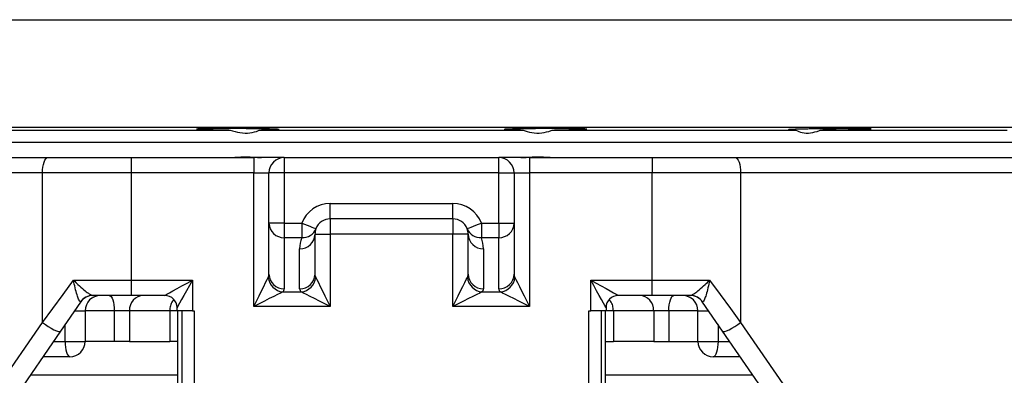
# Model space of a CAD drawing. Header units: millimetres. Extents: x 6921 to 13014, y 3949 to 15982.
# Tile 6 of 37: x 8953 to 10560, y 8368 to 8949. Entities that reach past the tile are written whole.
import ezdxf

# ---------------------------------------------------------------- set-up
doc = ezdxf.new("R2010")
doc.units = ezdxf.units.MM
doc.header["$LTSCALE"] = 5

msp = doc.modelspace()

# ---------------------------------------------------------------- linework, layer by layer
at = {"color": 7, "linetype": 'Continuous', "lineweight": 25}
for p, q in [((8085.2, 8948.5), (11035.2, 8948.5)), ((8085.2, 8772.9), (11035.2, 8772.9)), ((8900.5, 8768.5), (9296.9, 8768.5)), ((9345.7, 8768.5), (9774.8, 8768.5)), ((9823.6, 8768.5), (10220, 8768.5)), ((10261.3, 8768.5), (10564.8, 8768.5)), ((8355.2, 8748.5), (10765.2, 8748.5)), ((8289.9, 8723.5), (8999.6, 8723.5)), ((8999.6, 8723.5), (9135, 8723.5)), ((9135, 8723.5), (9135, 8698.5)), ((9135, 8723.5), (9335.2, 8723.5)), ((9335.2, 8723.5), (9335.2, 8698.5)), ((9385.2, 8723.5), (9335.2, 8723.5)), ((9385.2, 8723.5), (9385.2, 8698.5)), ((9385.2, 8723.5), (9735.2, 8723.5)), ((9735.2, 8698.5), (9735.2, 8723.5)), ((9785.2, 8723.5), (9735.2, 8723.5)), ((9785.2, 8723.5), (9785.2, 8698.5)), ((9785.2, 8723.5), (9985.5, 8723.5)), ((9985.5, 8723.5), (9985.5, 8698.5)), ((9985.5, 8723.5), (10120.9, 8723.5)), ((10120.9, 8723.5), (10830.6, 8723.5)), ((8990.6, 8698.5), (8285.2, 8698.5)), ((9135, 8698.5), (8990.6, 8698.5)), ((8990.6, 8454.6), (8990.6, 8698.5)), ((9135, 8698.5), (9135, 8523.5)), ((9335.2, 8698.5), (9135, 8698.5)), ((9335.2, 8698.5), (9360.2, 8698.5)), ((9335.2, 8480.5), (9335.2, 8698.5)), ((9360.2, 8616.6), (9360.2, 8698.5)), ((9385.2, 8698.5), (9360.2, 8698.5)), ((9735.2, 8698.5), (9385.2, 8698.5)), ((9385.2, 8698.5), (9385.2, 8616.6)), ((9735.2, 8698.5), (9760.2, 8698.5)), ((9735.2, 8616.6), (9735.2, 8698.5)), ((9760.2, 8698.5), (9760.2, 8616.6)), ((9760.2, 8698.5), (9785.2, 8698.5)), ((9785.2, 8698.5), (9785.2, 8480.5)), ((9985.5, 8698.5), (9785.2, 8698.5)), ((9985.5, 8523.5), (9985.5, 8698.5)), ((10129.9, 8698.5), (9985.5, 8698.5)), ((10129.9, 8698.5), (10129.9, 8454.6)), ((10835.2, 8698.5), (10129.9, 8698.5)), ((9460.2, 8623.5), (9460.2, 8648.5)), ((9460.2, 8648.5), (9660.2, 8648.5)), ((9660.2, 8623.5), (9660.2, 8648.5)), ((9385.2, 8616.6), (9360.2, 8616.6)), ((9360.2, 8533.2), (9360.2, 8616.6)), ((9385.2, 8616.6), (9385.2, 8592.8)), ((9385.2, 8616.6), (9413.6, 8616.6)), ((9413.6, 8616.6), (9413.6, 8592.8)), ((9660.2, 8623.5), (9460.2, 8623.5)), ((9460.2, 8623.5), (9460.2, 8598.5)), ((9660.2, 8623.5), (9660.2, 8598.5)), ((9706.9, 8616.6), (9706.9, 8592.8)), ((9706.9, 8616.6), (9735.2, 8616.6)), ((9735.2, 8616.6), (9760.2, 8616.6)), ((9735.2, 8616.6), (9735.2, 8592.8)), ((9760.2, 8616.6), (9760.2, 8533.2)), ((9435.2, 8598.5), (9435.2, 8533.2)), ((9435.2, 8598.5), (9460.2, 8598.5)), ((9460.2, 8598.5), (9460.2, 8480.5)), ((9660.2, 8598.5), (9460.2, 8598.5)), ((9685.2, 8598.5), (9660.2, 8598.5)), ((9660.2, 8480.5), (9660.2, 8598.5)), ((9685.2, 8533.2), (9685.2, 8598.5)), ((9413.6, 8592.8), (9385.2, 8592.8)), ((9385.2, 8592.8), (9385.2, 8509.5)), ((9735.2, 8592.8), (9706.9, 8592.8)), ((9735.2, 8509.5), (9735.2, 8592.8)), ((9410.2, 8509.5), (9410.2, 8574.8)), ((9710.2, 8574.8), (9710.2, 8509.5)), ((9041.2, 8523.5), (9135, 8523.5)), ((9135, 8523.5), (9235.2, 8523.5)), ((9135, 8523.5), (9135, 8498.5)), ((9235.2, 8523.5), (9235.2, 8473.5)), ((9885.2, 8523.5), (9985.5, 8523.5)), ((9885.2, 8473.5), (9885.2, 8523.5)), ((9985.5, 8498.5), (9985.5, 8523.5)), ((9985.5, 8523.5), (10079.2, 8523.5)), ((9382.7, 8504.2), (9412.8, 8504.2)), ((9707.7, 8504.2), (9737.8, 8504.2)), ((9052.8, 8487.7), (9052.5, 8488.1)), ((9135, 8498.5), (9072.4, 8498.5)), ((9072.4, 8498.5), (9073.4, 8498.5)), ((9190.2, 8498.5), (9135, 8498.5)), ((9985.5, 8498.5), (9930.2, 8498.5)), ((10048.1, 8498.5), (9985.5, 8498.5)), ((10047.1, 8498.5), (10048.1, 8498.5)), ((10067.9, 8488.1), (10067.7, 8487.7)), ((9060.2, 8473.5), (9060.2, 8423.5)), ((9132.5, 8473.5), (9107.6, 8473.5)), ((9107.6, 8473.5), (9107.6, 8423.5)), ((9132.5, 8473.5), (9132.5, 8423.5)), ((9198.1, 8473.5), (9132.5, 8473.5)), ((9198.1, 8473.5), (9198.1, 8423.5)), ((9210.2, 8473.5), (9210.2, 8478.5)), ((9235.2, 8473.5), (9210.2, 8473.5)), ((9210.9, 8473.5), (9210.9, 8350.3)), ((9211, 8473.5), (9211, 8350.3)), ((9218.3, 8350.9), (9218.3, 8473.5)), ((9235.2, 8473.5), (9238.3, 8473.5)), ((9238.3, 8473.5), (9238.3, 8350.9)), ((9460.2, 8480.5), (9335.2, 8480.5)), ((9785.2, 8480.5), (9660.2, 8480.5)), ((9882.2, 8473.5), (9885.2, 8473.5)), ((9882.2, 8350.9), (9882.2, 8473.5)), ((9910.2, 8473.5), (9885.2, 8473.5)), ((9902.2, 8473.5), (9902.2, 8350.9)), ((9909.5, 8350.3), (9909.5, 8473.5)), ((9909.5, 8350.3), (9909.5, 8473.5)), ((9910.2, 8478.5), (9910.2, 8473.5)), ((9988, 8473.5), (9922.3, 8473.5)), ((9922.3, 8473.5), (9922.3, 8423.5)), ((10012.9, 8473.5), (9988, 8473.5)), ((9988, 8473.5), (9988, 8423.5)), ((10012.9, 8473.5), (10012.9, 8423.5)), ((10060.2, 8423.5), (10060.2, 8473.5)), ((8283.9, 7428.8), (8990.6, 8454.6)), ((10129.9, 8454.6), (10836.6, 7428.8)), ((9020.2, 8440.4), (8289.6, 7380)), ((10830.8, 7380), (10100.3, 8440.4)), ((9027.5, 8423.5), (9060.2, 8423.5)), ((9107.6, 8423.5), (9060.2, 8423.5)), ((9132.5, 8423.5), (9107.6, 8423.5)), ((9132.5, 8423.5), (9198.1, 8423.5)), ((9210.9, 8423.5), (9198.1, 8423.5)), ((9909.5, 8423.5), (9922.3, 8423.5)), ((9988, 8423.5), (9922.3, 8423.5)), ((9988, 8423.5), (10012.9, 8423.5)), ((10012.9, 8423.5), (10060.2, 8423.5)), ((10060.2, 8423.5), (10093, 8423.5)), ((9035.2, 8398.5), (8991.3, 8398.5)), ((10129.1, 8398.5), (10085.2, 8398.5)), ((9210.9, 8368.5), (8970.7, 8368.5)), ((10149.8, 8368.5), (9909.5, 8368.5))]:
    msp.add_line(p, q, dxfattribs=at)
at = {"color": 8, "linetype": 'Continuous', "lineweight": 25}
for p, q in [((9043, 8473.5), (9060.2, 8473.5)), ((9107.6, 8473.5), (9060.2, 8473.5)), ((9210.2, 8473.5), (9198.1, 8473.5)), ((9922.3, 8473.5), (9910.2, 8473.5)), ((10060.2, 8473.5), (10012.9, 8473.5)), ((10060.2, 8473.5), (10077.5, 8473.5)), ((9027.5, 8423.5), (9027.5, 8451)), ((10093, 8451), (10093, 8423.5)), ((9008.6, 8423.5), (9027.5, 8423.5)), ((10093, 8423.5), (10111.9, 8423.5))]:
    msp.add_line(p, q, dxfattribs=at)
at = {"color": 7, "linetype": 'Continuous', "lineweight": 25, "flags": 128}
for points in [[(8990.6, 8698.5), (8990.7, 8703.4), (8991.2, 8708.1), (8992.1, 8712.4), (8993.2, 8716.2), (8994.6, 8719.3), (8996.1, 8721.6), (8997.8, 8723.1), (8999.6, 8723.5)], [(10120.9, 8723.5), (10122.7, 8723.1), (10124.3, 8721.6), (10125.9, 8719.3), (10127.3, 8716.2), (10128.4, 8712.4), (10129.2, 8708.1), (10129.7, 8703.4), (10129.9, 8698.5)], [(9413.6, 8616.6), (9418.1, 8614.8), (9422.5, 8613.1), (9426.6, 8611.6), (9430.1, 8610.2), (9433, 8609.1), (9435.1, 8608.2), (9436.5, 8607.7), (9436.9, 8607.6)], [(9683.6, 8607.6), (9684, 8607.7), (9685.3, 8608.2), (9687.5, 8609.1), (9690.4, 8610.2), (9693.9, 8611.6), (9698, 8613.1), (9702.3, 8614.8), (9706.9, 8616.6)], [(8990.6, 8454.6), (9007.2, 8477.2), (9024.1, 8500.2), (9041.2, 8523.5)], [(9190.2, 8498.5), (9191.1, 8499), (9193.7, 8500.4), (9197.8, 8502.8), (9203.4, 8505.9), (9210.2, 8509.7), (9218, 8514), (9226.5, 8518.7), (9235.2, 8523.5)], [(9235.2, 8523.5), (9230.4, 8514.8), (9225.7, 8506.3), (9221.3, 8498.5), (9217.6, 8491.7), (9214.4, 8486.1), (9212.1, 8482), (9210.7, 8479.4), (9210.2, 8478.5)], [(9335.2, 8480.5), (9339.7, 8489.4), (9344, 8498), (9348, 8506), (9351.6, 8513.3), (9354.7, 8519.4), (9357.2, 8524.4), (9359, 8528)], [(9436.5, 8528), (9438.3, 8524.4), (9440.8, 8519.4), (9443.9, 8513.3), (9447.5, 8506), (9451.5, 8498), (9455.8, 8489.4), (9460.2, 8480.5)], [(9660.2, 8480.5), (9664.7, 8489.4), (9669, 8498), (9673, 8506), (9676.6, 8513.3), (9679.7, 8519.4), (9682.2, 8524.4), (9684, 8528)], [(9761.5, 8528), (9763.3, 8524.4), (9765.8, 8519.4), (9768.9, 8513.3), (9772.5, 8506), (9776.5, 8498), (9780.8, 8489.4), (9785.2, 8480.5)], [(9910.2, 8478.5), (9909.8, 8479.4), (9908.3, 8482), (9906, 8486.1), (9902.9, 8491.7), (9899.1, 8498.5), (9894.8, 8506.3), (9890.1, 8514.8), (9885.2, 8523.5)], [(9885.2, 8523.5), (9894, 8518.7), (9902.5, 8514), (9910.2, 8509.7), (9917.1, 8505.9), (9922.7, 8502.8), (9926.8, 8500.4), (9929.4, 8499), (9930.2, 8498.5)], [(10079.2, 8523.5), (10096.4, 8500.2), (10113.3, 8477.2), (10129.9, 8454.6)], [(9382.7, 8504.2), (9379.1, 8502.5), (9374.2, 8500), (9368, 8496.9), (9360.7, 8493.3), (9352.7, 8489.3), (9344.1, 8485), (9335.2, 8480.5)], [(9460.2, 8480.5), (9451.4, 8485), (9442.8, 8489.3), (9434.7, 8493.3), (9427.5, 8496.9), (9421.3, 8500), (9416.4, 8502.5), (9412.8, 8504.2)], [(9707.7, 8504.2), (9704.1, 8502.5), (9699.2, 8500), (9693, 8496.9), (9685.7, 8493.3), (9677.7, 8489.3), (9669.1, 8485), (9660.2, 8480.5)], [(9785.2, 8480.5), (9776.4, 8485), (9767.8, 8489.3), (9759.7, 8493.3), (9752.5, 8496.9), (9746.3, 8500), (9741.4, 8502.5), (9737.8, 8504.2)], [(9052.8, 8487.7), (9041.8, 8471.8), (9030.9, 8456), (9020.2, 8440.4)], [(9099.6, 8498.5), (9101.1, 8498.1), (9102.6, 8496.6), (9104, 8494.3), (9105.2, 8491.2), (9106.2, 8487.4), (9107, 8483.1), (9107.4, 8478.4), (9107.6, 8473.5)], [(10012.9, 8473.5), (10013, 8478.4), (10013.5, 8483.1), (10014.2, 8487.4), (10015.2, 8491.2), (10016.5, 8494.3), (10017.8, 8496.6), (10019.3, 8498.1), (10020.9, 8498.5)], [(10100.3, 8440.4), (10089.5, 8456), (10078.7, 8471.8), (10067.7, 8487.7)], [(8990.6, 8454.6), (8995.2, 8451.1), (9000, 8447.9), (9004.8, 8445), (9009.3, 8442.6), (9013.3, 8440.9), (9016.6, 8439.9), (9018.9, 8439.7), (9020.2, 8440.4)], [(10100.3, 8440.4), (10101.6, 8439.7), (10103.9, 8439.9), (10107.1, 8440.9), (10111.1, 8442.6), (10115.7, 8445), (10120.5, 8447.9), (10125.3, 8451.1), (10129.9, 8454.6)], [(9027.5, 8423.5), (9027.7, 8418.7), (9028.1, 8414), (9028.8, 8409.7), (9029.8, 8405.9), (9030.9, 8402.8), (9032.3, 8400.4), (9033.7, 8399), (9035.2, 8398.5)], [(10093, 8423.5), (10092.8, 8418.7), (10092.4, 8414), (10091.7, 8409.7), (10090.7, 8405.9), (10089.5, 8402.8), (10088.2, 8400.4), (10086.7, 8399), (10085.2, 8398.5)]]:
    msp.add_lwpolyline(points, dxfattribs=at)
at = {"color": 7, "linetype": 'Continuous', "lineweight": 25}
for centre, radius, start, end in [((9385.2, 8698.5), 25, 90, 180), ((9735.2, 8698.5), 25, 0, 90), ((9460.2, 8598.5), 50, 90, 158.8765), ((9660.2, 8598.5), 50, 21.1235, 90), ((9384.6, 8617.2), 24.4, 181.548, 271.4685), ((9460.2, 8598.5), 25, 90, 158.8765), ((9660.2, 8598.5), 25, 21.1235, 90), ((9735.9, 8617.2), 24.4, 268.5315, 358.452), ((9410.9, 8599.2), 24.4, 268.5301, 358.4527), ((9415, 8616.5), 23.7, 266.6197, 337.8586), ((9460.2, 8598.5), 25, 158.8765, 180), ((9705.5, 8616.5), 23.7, 202.1414, 273.3803), ((9660.2, 8598.5), 25, 0, 21.1235), ((9709.6, 8599.2), 24.4, 181.5473, 271.4699), ((9460.2, 8574.8), 50, 158.8765, 180), ((9660.2, 8574.8), 50, 0, 21.1235), ((9384.6, 8533.9), 24.4, 181.5487, 271.4685), ((9410.9, 8533.9), 24.4, 268.5315, 358.4513), ((9709.6, 8533.9), 24.4, 181.5487, 271.4685), ((9735.9, 8533.9), 24.4, 268.5315, 358.4513), ((9385.7, 8531), 26.9, 186.435, 263.5645), ((9409.8, 8531), 26.9, 276.4355, 353.565), ((9710.7, 8531), 26.9, 186.435, 263.5645), ((9734.8, 8531), 26.9, 276.4355, 353.565), ((9072.5, 8474.3), 24.2, 90.2151, 145.3881), ((9073.4, 8473.5), 25, 90, 145.4375), ((9085.2, 8473.5), 25, 90, 180), ((9156.5, 8474.5), 24.1, 92.3562, 182.1753), ((9190.2, 8478.5), 20, 0, 90), ((9930.2, 8478.5), 20, 90, 180), ((9963.9, 8474.5), 24.1, 357.8247, 87.6438), ((10035.2, 8473.5), 25, 0, 90), ((10047.1, 8473.5), 25, 34.5625, 90), ((10048, 8474.3), 24.2, 34.6119, 89.7849), ((9035.2, 8423.5), 25, 270, 0), ((10085.2, 8423.5), 25, 180, 270)]:
    msp.add_arc(centre, radius, start, end, dxfattribs=at)
for centre, major_axis, ratio, start_param, end_param in [((9335.2, 8533.2), (25, 0), 0.666667, 5.961435, 6.283185), ((9460.2, 8533.2), (25, 0), 0.666667, 3.141593, 3.463343), ((9660.2, 8533.2), (25, 0), 0.666667, 5.961435, 6.283185), ((9785.2, 8533.2), (25, 0), 0.666667, 3.141593, 3.463343), ((9335.2, 8509.5), (50, 0), 0.333333, 5.961435, 6.283185), ((9460.2, 8509.5), (50, 0), 0.333333, 3.141593, 3.463343), ((9660.2, 8509.5), (50, 0), 0.333333, 5.961435, 6.283185), ((9785.2, 8509.5), (50, 0), 0.333333, 3.141593, 3.463343)]:
    msp.add_ellipse(centre, major_axis=major_axis, ratio=ratio, start_param=start_param, end_param=end_param, dxfattribs=at)
for points, knots in [([(9376.5, 8769.4), (9376.5, 8769.4), (9376.8, 8769.5), (9375.6, 8769.6), (9372.8, 8769.8), (9367.9, 8770), (9361.5, 8770.2), (9353.5, 8770.4), (9344.3, 8770.5), (9334, 8770.6), (9323.1, 8770.7), (9311.8, 8770.8), (9300.3, 8770.8), (9289.2, 8770.8), (9278.6, 8770.8), (9268.8, 8770.7), (9260.2, 8770.6), (9253, 8770.5), (9247.4, 8770.4), (9243.6, 8770.2), (9241.7, 8770), (9241.8, 8769.9), (9241.8, 8769.9)], [0, 0, 0, 0, 0.004039, 0.057743, 0.111448, 0.165154, 0.21886, 0.272564, 0.326267, 0.379964, 0.433661, 0.487351, 0.54104, 0.594724, 0.648409, 0.702092, 0.755775, 0.809462, 0.863148, 0.916841, 0.970535, 1, 1, 1, 1]), ([(9241.8, 8769.8), (9242.2, 8769.7), (9243.2, 8769.6), (9247, 8769.4), (9252.4, 8769.2), (9259.5, 8769), (9267.9, 8768.9), (9277.6, 8768.7), (9287.4, 8768.6), (9294, 8768.6), (9296.9, 8768.5)], [0, 0, 0, 0, 0.128408, 0.256828, 0.385248, 0.513668, 0.642089, 0.770497, 0.898905, 1, 1, 1, 1]), ([(9296.9, 8768.5), (9302.2, 8766.8), (9312.7, 8763.4), (9329.2, 8763.3), (9339.9, 8766), (9344.8, 8768.2), (9345.7, 8768.5)], [0, 0, 0, 0, 0.317764, 0.6368, 0.939006, 1, 1, 1, 1]), ([(9345.7, 8768.5), (9348.8, 8768.6), (9354.9, 8768.6), (9362.6, 8768.8), (9368.8, 8768.9), (9373.4, 8769.1), (9375, 8769.2), (9375.7, 8769.3)], [0, 0, 0, 0, 0.1992138, 0.3984276, 0.5989436, 0.7994599, 1, 1, 1, 1]), ([(9743.9, 8769.4), (9744.2, 8769.3), (9744.8, 8769.2), (9748, 8769), (9753, 8768.9), (9761.2, 8768.7), (9769.5, 8768.6), (9774.8, 8768.5)], [0, 0, 0, 0, 0.173892, 0.347784, 0.521668, 0.695551, 1, 1, 1, 1]), ([(9878.7, 8769.9), (9878.7, 8769.9), (9878.6, 8770.1), (9876.2, 8770.2), (9871.9, 8770.4), (9865.9, 8770.5), (9858.4, 8770.6), (9849.5, 8770.7), (9839.5, 8770.8), (9828.7, 8770.8), (9817.5, 8770.8), (9806.1, 8770.8), (9794.8, 8770.7), (9784, 8770.6), (9774, 8770.5), (9765, 8770.3), (9757.4, 8770.2), (9751.3, 8770), (9746.9, 8769.8), (9744.3, 8769.6), (9744.1, 8769.5), (9744, 8769.4)], [0, 0, 0, 0, 0.041863, 0.095567, 0.149271, 0.20297, 0.256669, 0.310361, 0.364052, 0.417737, 0.471422, 0.525103, 0.578785, 0.632467, 0.68615, 0.739839, 0.793527, 0.847222, 0.900918, 0.95462, 1, 1, 1, 1]), ([(9774.8, 8768.5), (9779.4, 8766.8), (9788.7, 8763.4), (9805.1, 8763.3), (9816.8, 8766), (9822.6, 8768.2), (9823.6, 8768.5)], [0, 0, 0, 0, 0.317764, 0.6368004, 0.9390067, 1, 1, 1, 1]), ([(9823.6, 8768.5), (9827.3, 8768.6), (9834.8, 8768.6), (9845.2, 8768.8), (9854.6, 8768.9), (9862.7, 8769.1), (9869.5, 8769.3), (9874.5, 8769.5), (9877.9, 8769.7), (9878.5, 8769.8), (9878.9, 8769.9)], [0, 0, 0, 0, 0.127049, 0.251733, 0.376418, 0.50112, 0.625823, 0.750545, 0.875267, 1, 1, 1, 1]), ([(10342.8, 8770.3), (10342.8, 8770.3), (10343, 8770.4), (10341.4, 8770.5), (10337.8, 8770.6), (10332.4, 8770.7), (10325.3, 8770.8), (10316.9, 8770.8), (10307.3, 8770.8), (10296.8, 8770.8), (10285.7, 8770.7), (10274.3, 8770.6), (10262.9, 8770.5), (10251.9, 8770.4), (10241.6, 8770.2), (10232.2, 8770), (10224.1, 8769.8), (10217.4, 8769.6), (10212.3, 8769.4), (10209.2, 8769.2), (10207.9, 8769.1), (10208.1, 8769), (10208.2, 8769)], [0, 0, 0, 0, 0.022549, 0.076254, 0.129951, 0.183649, 0.237339, 0.291029, 0.344714, 0.398399, 0.452083, 0.505767, 0.559455, 0.613142, 0.666836, 0.72053, 0.774232, 0.827933, 0.88164, 0.935346, 0.989053, 1, 1, 1, 1]), ([(10208.6, 8768.9), (10209.3, 8768.8), (10210.7, 8768.7), (10214.8, 8768.6), (10218.4, 8768.6), (10220, 8768.5)], [0, 0, 0, 0, 0.358769, 0.717542, 1, 1, 1, 1]), ([(10220, 8768.5), (10223.3, 8766.8), (10229.9, 8763.4), (10243.7, 8763.3), (10254.6, 8766), (10260.4, 8768.2), (10261.3, 8768.5)], [0, 0, 0, 0, 0.317765, 0.6368, 0.939007, 1, 1, 1, 1]), ([(10261.3, 8768.5), (10265.1, 8768.6), (10272.5, 8768.6), (10283.9, 8768.8), (10295.1, 8768.9), (10305.7, 8769.1), (10315.4, 8769.3), (10324.1, 8769.5), (10331.3, 8769.6), (10337, 8769.8), (10341, 8770), (10342.1, 8770.2), (10342.7, 8770.2)], [0, 0, 0, 0, 0.099467, 0.198934, 0.29905, 0.399168, 0.499296, 0.599425, 0.699567, 0.799708, 0.899854, 1, 1, 1, 1]), ([(9291.3, 8723.5), (9295.6, 8723.7), (9306.4, 8724.1), (9321.3, 8724.9), (9334.3, 8724.3), (9342.2, 8723.7), (9346.4, 8723.6), (9347.7, 8723.6)], [0, 0, 0, 0, 0.222729, 0.557379, 0.737074, 0.916817, 1, 1, 1, 1]), ([(9771.1, 8723.5), (9771.1, 8723.5), (9774, 8723.5), (9780, 8723.9), (9789.8, 8724.6), (9800.2, 8724.8), (9812.9, 8724.3), (9821.8, 8723.9), (9827.2, 8723.6)], [0, 0, 0, 0, 0.003964, 0.182636, 0.361387, 0.542936, 0.724505, 1, 1, 1, 1]), ([(9041.2, 8523.5), (9041.3, 8523.5), (9043.6, 8521.1), (9049.2, 8515.5), (9057.6, 8507.9), (9065, 8502.2), (9070, 8499.1), (9071.6, 8498.7), (9072.4, 8498.5)], [0, 0, 0, 0, 0.002299, 0.209737, 0.490275, 0.705466, 0.867669, 1, 1, 1, 1]), ([(9052.5, 8488.1), (9052.1, 8488.4), (9051.1, 8488.9), (9049.2, 8492.8), (9046.7, 8499.9), (9043.7, 8510.7), (9042, 8519.3), (9041.2, 8523.5), (9041.2, 8523.5)], [0, 0, 0, 0, 0.13242, 0.26216, 0.462472, 0.731329, 0.997251, 1, 1, 1, 1]), ([(10048.1, 8498.5), (10048.8, 8498.7), (10050.5, 8499.1), (10055.4, 8502.2), (10062.8, 8507.9), (10071.2, 8515.5), (10076.9, 8521.1), (10079.2, 8523.5), (10079.2, 8523.5)], [0, 0, 0, 0, 0.132331, 0.294534, 0.509725, 0.790263, 0.997701, 1, 1, 1, 1]), ([(10079.2, 8523.5), (10079.2, 8523.5), (10078.5, 8519.3), (10076.7, 8510.7), (10073.8, 8499.9), (10071.3, 8492.8), (10069.3, 8488.9), (10068.4, 8488.4), (10067.9, 8488.1)], [0, 0, 0, 0, 0.002749, 0.268671, 0.537528, 0.73784, 0.86758, 1, 1, 1, 1])]:
    msp.add_open_spline(points, degree=3, knots=knots, dxfattribs=at)
at = {"color": 8, "linetype": 'Continuous', "lineweight": 25}
for points, knots in [([(9205.1, 8491.5), (9204.3, 8490.7), (9201.6, 8488.1), (9198.9, 8481.8), (9198.4, 8476.3), (9198.1, 8473.5)], [0, 0, 0, 0, 0.187469, 0.593687, 1, 1, 1, 1]), ([(9922.3, 8473.5), (9922.1, 8476.3), (9921.6, 8481.8), (9918.8, 8488.1), (9916.2, 8490.7), (9915.4, 8491.5)], [0, 0, 0, 0, 0.406313, 0.812531, 1, 1, 1, 1])]:
    msp.add_open_spline(points, degree=3, knots=knots, dxfattribs=at)

doc.saveas('drawing.dxf')
